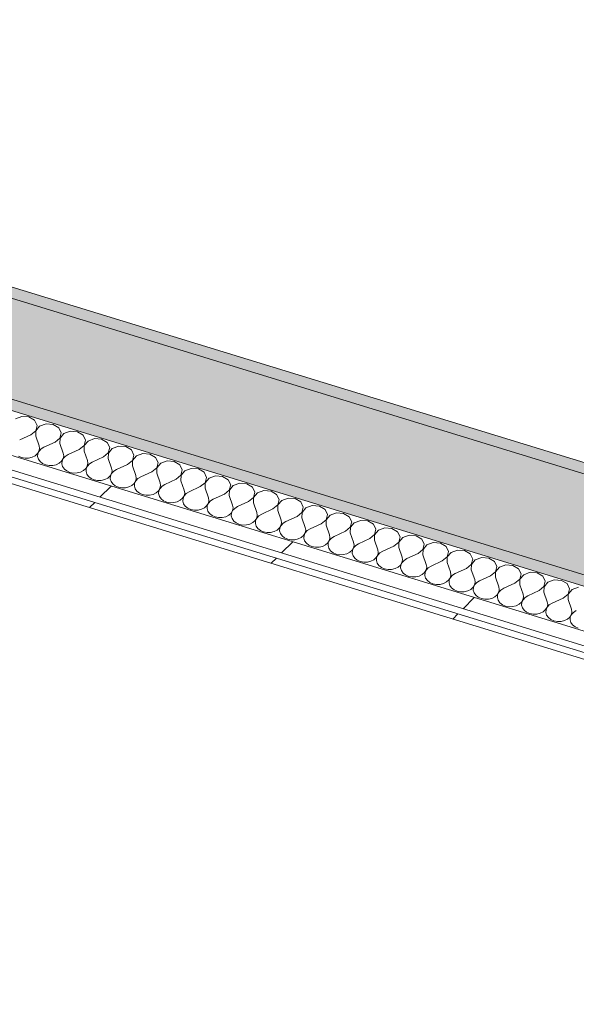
# Model space of a CAD drawing. Header units: millimetres. Extents: x -2220 to 52371, y -4077 to 6953.
# Tile 182 of 228: x 17683 to 18114, y 622 to 1385. Entities that reach past the tile are written whole.
import ezdxf

# ---------------------------------------------------------------- set-up
doc = ezdxf.new("R2010")
doc.units = ezdxf.units.MM
doc.header["$MEASUREMENT"] = 0
doc.linetypes.add('Wipeout_Contour', pattern=[1000, 0, -1000])
doc.layers.add('12_FAÇ_Façana', color=7, linetype='Continuous')
doc.layers.add('Nuevo_08_E_Envans secs', color=7, linetype='Continuous')
for name, color, linetype, lineweight, true_color in [('12_FAÇ_Façana_Pluma_Nº__102', 7, 'Continuous', 5, 0xcccccc), ('12_FAÇ_Façana_Pluma_Nº__176', 7, 'Continuous', 15, 0x93a0c6), ('Nuevo_08_E_Envans secs_Pluma_Nº__102', 7, 'Continuous', 5, 0xcccccc), ('Nuevo_08_E_Envans secs_Pluma_Nº__171', 171, 'Continuous', 13, 0xaaaaff), ('Nuevo_08_E_Envans secs_Pluma_Nº__177', 7, 'Continuous', 15, 0xf7e046)]:
    doc.layers.add(name, color=color, linetype=linetype, lineweight=lineweight, true_color=true_color)
doc.layers.add('12_FAÇ_Façana_Pluma_Nº__7', color=7, linetype='Continuous', lineweight=5)
doc.layers.add('Nuevo_08_E_Envans secs_Pluma_Nº__1', color=7, linetype='Continuous', lineweight=5)
pattern_1 = [(45, (0, 0), (-183.8478, 183.8478), [195, -65]), (45, (7e-14, 183.85), (-183.8478, 183.8478), [195, -65])]

# ---------------------------------------------------------------- blocks, each defined once
blk = doc.blocks.new('Elem Sección_35_1')
at = {"layer": '12_FAÇ_Façana_Pluma_Nº__102', "linetype": 'Continuous', "lineweight": 0, "true_color": 0xe5e5e5}
blk.add_hatch(color=254, dxfattribs=at).paths.add_polyline_path([(14824.05, 2045.05), (14788.31, 1977.62), (14798.16, 1974.6), (16646.38, 1407.41), (16766.44, 1370.56), (19098.86, 654.77), (19167.75, 633.63), (19203.48, 701.05), (19134.59, 722.19), (14833.89, 2042.03)])
at = {"layer": '12_FAÇ_Façana_Pluma_Nº__176', "linetype": 'Continuous', "lineweight": 0, "true_color": 0x495063}
for points in [[(14837.86, 2049.52), (14833.89, 2042.03), (19134.59, 722.19), (19138.56, 729.68)], [(16762.47, 1363.07), (19094.89, 647.28), (19098.86, 654.77), (16766.44, 1370.56)]]:
    blk.add_hatch(color=251, dxfattribs=at).paths.add_polyline_path(points)
at = {"layer": '12_FAÇ_Façana_Pluma_Nº__7', "color": 7, "linetype": 'Continuous', "lineweight": 5}
blk.add_line((14837.86, 2049.52), (19128.72, 732.71), dxfattribs=at)
at = {"layer": '12_FAÇ_Façana_Pluma_Nº__7', "color": 7, "linetype": 'Continuous', "lineweight": 5, "flags": 128}
for points in [[(14824.05, 2045.05), (14833.89, 2042.03), (19134.59, 722.19)], [(14788.31, 1977.62), (14798.16, 1974.6), (16646.38, 1407.41), (16659.17, 1403.48), (16671.96, 1399.55), (16740.85, 1378.41), (16753.65, 1374.49), (16766.44, 1370.56), (19098.86, 654.77)]]:
    blk.add_lwpolyline(points, dxfattribs=at)
blk = doc.blocks.new('*X128')
at = {"layer": 'Nuevo_08_E_Envans secs_Pluma_Nº__102', "color": 254, "linetype": 'Continuous', "lineweight": 5, "true_color": 0xcccccc}
for p, q in [((17685, 1077.89), (17680.02, 1076.07)), ((17690.49, 1077.44), (17685, 1077.89)), ((17694.85, 1074.86), (17690.49, 1077.44)), ((17696.78, 1070.92), (17694.85, 1074.86)), ((17695.7, 1066.8), (17696.78, 1070.92)), ((17698.76, 1070.32), (17695.78, 1066.78)), ((17703.74, 1072.14), (17698.76, 1070.32)), ((17709.24, 1071.69), (17703.74, 1072.14)), ((17713.6, 1069.11), (17709.24, 1071.69)), ((17715.53, 1065.17), (17713.6, 1069.11)), ((17691.94, 1063.72), (17683.29, 1059.74)), ((17691.94, 1063.72), (17695.7, 1066.8)), ((17695.78, 1066.78), (17695.69, 1062.57)), ((17695.69, 1062.57), (17698.29, 1055.14)), ((17710.68, 1057.97), (17714.45, 1061.05)), ((17714.53, 1061.02), (17714.43, 1056.82)), ((17714.45, 1061.05), (17715.53, 1065.17)), ((17717.51, 1064.56), (17714.53, 1061.02)), ((17722.49, 1066.38), (17717.51, 1064.56)), ((17727.98, 1065.94), (17722.49, 1066.38)), ((17732.34, 1063.36), (17727.98, 1065.94)), ((17734.27, 1059.42), (17732.34, 1063.36)), ((17741.23, 1060.63), (17736.25, 1058.81)), ((17746.73, 1060.18), (17741.23, 1060.63)), ((17698.19, 1050.94), (17698.62, 1053.03)), ((17699.87, 1052.65), (17698.27, 1050.91)), ((17698.62, 1053.03), (17698.29, 1055.14)), ((17702.04, 1053.99), (17699.87, 1052.65)), ((17710.68, 1057.97), (17702.04, 1053.99)), ((17714.43, 1056.82), (17717.03, 1049.39)), ((17729.43, 1052.22), (17733.2, 1055.3)), ((17733.27, 1055.27), (17733.18, 1051.07)), ((17733.2, 1055.3), (17734.27, 1059.42)), ((17736.25, 1058.81), (17733.27, 1055.27)), ((17751.09, 1057.61), (17746.73, 1060.18)), ((17753.02, 1053.67), (17751.09, 1057.61)), ((17751.94, 1049.54), (17753.02, 1053.67)), ((17755, 1053.06), (17752.02, 1049.52)), ((17759.98, 1054.88), (17755, 1053.06)), ((17765.47, 1054.43), (17759.98, 1054.88)), ((17769.84, 1051.85), (17765.47, 1054.43)), ((17682.32, 1047.08), (17684.74, 1046.03)), ((17684.74, 1046.03), (17687.44, 1045.51)), ((17687.44, 1045.51), (17690.23, 1045.58)), ((17690.23, 1045.58), (17692.89, 1046.22)), ((17692.89, 1046.22), (17695.21, 1047.4)), ((17695.21, 1047.4), (17697.03, 1049.01)), ((17697.03, 1049.01), (17698.19, 1050.94)), ((17697.35, 1048.91), (17697.19, 1046.79)), ((17697.19, 1046.79), (17697.8, 1044.72)), ((17698.27, 1050.91), (17697.35, 1048.91)), ((17715.77, 1043.26), (17716.94, 1045.18)), ((17717.02, 1045.16), (17716.1, 1043.16)), ((17716.94, 1045.18), (17717.37, 1047.28)), ((17718.62, 1046.9), (17717.02, 1045.16)), ((17717.37, 1047.28), (17717.03, 1049.39)), ((17720.78, 1048.24), (17718.62, 1046.9)), ((17729.43, 1052.22), (17720.78, 1048.24)), ((17733.18, 1051.07), (17735.78, 1043.63)), ((17748.18, 1046.47), (17739.53, 1042.48)), ((17748.18, 1046.47), (17751.94, 1049.54)), ((17752.02, 1049.52), (17751.92, 1045.32)), ((17751.92, 1045.32), (17754.52, 1037.88)), ((17771.77, 1047.91), (17769.84, 1051.85)), ((17770.69, 1043.79), (17771.77, 1047.91)), ((17773.74, 1047.31), (17770.76, 1043.77)), ((17778.73, 1049.12), (17773.74, 1047.31)), ((17784.22, 1048.68), (17778.73, 1049.12)), ((17788.58, 1046.1), (17784.22, 1048.68)), ((17790.51, 1042.16), (17788.58, 1046.1)), ((17697.8, 1044.72), (17699.12, 1042.85)), ((17699.12, 1042.85), (17701.07, 1041.33)), ((17701.07, 1041.33), (17703.48, 1040.27)), ((17703.48, 1040.27), (17706.19, 1039.76)), ((17706.19, 1039.76), (17708.98, 1039.83)), ((17708.98, 1039.83), (17711.63, 1040.47)), ((17711.63, 1040.47), (17713.96, 1041.64)), ((17713.96, 1041.64), (17715.77, 1043.26)), ((17716.1, 1043.16), (17715.94, 1041.04)), ((17715.94, 1041.04), (17716.54, 1038.96)), ((17716.54, 1038.96), (17717.87, 1037.1)), ((17732.7, 1035.89), (17734.52, 1037.5)), ((17734.52, 1037.5), (17735.68, 1039.43)), ((17734.84, 1037.4), (17734.68, 1035.28)), ((17735.76, 1039.41), (17734.84, 1037.4)), ((17735.68, 1039.43), (17736.12, 1041.53)), ((17737.36, 1041.15), (17735.76, 1039.41)), ((17736.12, 1041.53), (17735.78, 1043.63)), ((17739.53, 1042.48), (17737.36, 1041.15)), ((17754.86, 1035.78), (17754.52, 1037.88)), ((17766.92, 1040.71), (17758.27, 1036.73)), ((17766.92, 1040.71), (17770.69, 1043.79)), ((17770.76, 1043.77), (17770.67, 1039.56)), ((17770.67, 1039.56), (17773.27, 1032.13)), ((17785.67, 1034.96), (17789.43, 1038.04)), ((17789.51, 1038.01), (17789.42, 1033.81)), ((17789.43, 1038.04), (17790.51, 1042.16)), ((17792.49, 1041.55), (17789.51, 1038.01)), ((17797.47, 1043.37), (17792.49, 1041.55)), ((17802.96, 1042.92), (17797.47, 1043.37)), ((17807.33, 1040.35), (17802.96, 1042.92)), ((17809.26, 1036.41), (17807.33, 1040.35)), ((17816.22, 1037.62), (17811.24, 1035.8)), ((17821.71, 1037.17), (17816.22, 1037.62)), ((17717.87, 1037.1), (17719.81, 1035.58)), ((17719.81, 1035.58), (17722.23, 1034.52)), ((17722.23, 1034.52), (17724.93, 1034.01)), ((17724.93, 1034.01), (17727.72, 1034.07)), ((17727.72, 1034.07), (17730.38, 1034.72)), ((17730.38, 1034.72), (17732.7, 1035.89)), ((17734.68, 1035.28), (17735.29, 1033.21)), ((17735.29, 1033.21), (17736.61, 1031.35)), ((17736.61, 1031.35), (17738.56, 1029.82)), ((17738.56, 1029.82), (17740.97, 1028.77)), ((17749.12, 1028.97), (17751.45, 1030.14)), ((17751.45, 1030.14), (17753.26, 1031.75)), ((17753.26, 1031.75), (17754.43, 1033.68)), ((17753.59, 1031.65), (17753.43, 1029.53)), ((17754.51, 1033.65), (17753.59, 1031.65)), ((17754.43, 1033.68), (17754.86, 1035.78)), ((17756.11, 1035.39), (17754.51, 1033.65)), ((17758.27, 1036.73), (17756.11, 1035.39)), ((17773.18, 1027.93), (17773.61, 1030.02)), ((17773.61, 1030.02), (17773.27, 1032.13)), ((17777.02, 1030.98), (17774.85, 1029.64)), ((17785.67, 1034.96), (17777.02, 1030.98)), ((17789.42, 1033.81), (17792.01, 1026.38)), ((17804.41, 1029.21), (17808.18, 1032.28)), ((17808.25, 1032.26), (17808.16, 1028.06)), ((17808.18, 1032.28), (17809.26, 1036.41)), ((17811.24, 1035.8), (17808.25, 1032.26)), ((17826.07, 1034.59), (17821.71, 1037.17)), ((17828, 1030.66), (17826.07, 1034.59)), ((17826.92, 1026.53), (17828, 1030.66)), ((17829.98, 1030.05), (17827, 1026.51)), ((17834.96, 1031.87), (17829.98, 1030.05)), ((17840.45, 1031.42), (17834.96, 1031.87)), ((17844.82, 1028.84), (17840.45, 1031.42)), ((17740.97, 1028.77), (17743.68, 1028.25)), ((17743.68, 1028.25), (17746.47, 1028.32)), ((17746.47, 1028.32), (17749.12, 1028.97)), ((17753.43, 1029.53), (17754.03, 1027.46)), ((17754.03, 1027.46), (17755.36, 1025.59)), ((17755.36, 1025.59), (17757.3, 1024.07)), ((17757.3, 1024.07), (17759.72, 1023.01)), ((17759.72, 1023.01), (17762.43, 1022.5)), ((17762.43, 1022.5), (17765.21, 1022.57)), ((17765.21, 1022.57), (17767.87, 1023.21)), ((17767.87, 1023.21), (17770.19, 1024.39)), ((17770.19, 1024.39), (17772.01, 1026)), ((17772.01, 1026), (17773.18, 1027.93)), ((17772.34, 1025.9), (17772.17, 1023.78)), ((17772.17, 1023.78), (17772.78, 1021.71)), ((17773.25, 1027.9), (17772.34, 1025.9)), ((17774.85, 1029.64), (17773.25, 1027.9)), ((17790.75, 1020.24), (17791.92, 1022.17)), ((17792, 1022.15), (17791.08, 1020.14)), ((17791.92, 1022.17), (17792.35, 1024.27)), ((17793.6, 1023.89), (17792, 1022.15)), ((17792.35, 1024.27), (17792.01, 1026.38)), ((17795.76, 1025.23), (17793.6, 1023.89)), ((17804.41, 1029.21), (17795.76, 1025.23)), ((17808.16, 1028.06), (17810.76, 1020.62)), ((17823.16, 1023.46), (17814.51, 1019.47)), ((17823.16, 1023.46), (17826.92, 1026.53)), ((17827, 1026.51), (17826.91, 1022.3)), ((17826.91, 1022.3), (17829.51, 1014.87)), ((17846.75, 1024.9), (17844.82, 1028.84)), ((17845.67, 1020.78), (17846.75, 1024.9)), ((17848.73, 1024.29), (17845.74, 1020.76)), ((17853.71, 1026.11), (17848.73, 1024.29)), ((17859.2, 1025.67), (17853.71, 1026.11)), ((17863.56, 1023.09), (17859.2, 1025.67)), ((17865.49, 1019.15), (17863.56, 1023.09)), ((17772.78, 1021.71), (17774.1, 1019.84)), ((17774.1, 1019.84), (17776.05, 1018.32)), ((17776.05, 1018.32), (17778.47, 1017.26)), ((17778.47, 1017.26), (17781.17, 1016.75)), ((17781.17, 1016.75), (17783.96, 1016.82)), ((17783.96, 1016.82), (17786.62, 1017.46)), ((17786.62, 1017.46), (17788.94, 1018.63)), ((17788.94, 1018.63), (17790.75, 1020.24)), ((17791.08, 1020.14), (17790.92, 1018.03)), ((17790.92, 1018.03), (17791.52, 1015.95)), ((17791.52, 1015.95), (17792.85, 1014.09)), ((17807.68, 1012.88), (17809.5, 1014.49)), ((17809.5, 1014.49), (17810.67, 1016.42)), ((17810.74, 1016.4), (17809.83, 1014.39)), ((17810.67, 1016.42), (17811.1, 1018.52)), ((17812.34, 1018.13), (17810.74, 1016.4)), ((17811.1, 1018.52), (17810.76, 1020.62)), ((17814.51, 1019.47), (17812.34, 1018.13)), ((17829.84, 1012.76), (17829.51, 1014.87)), ((17841.9, 1017.7), (17833.25, 1013.72)), ((17841.9, 1017.7), (17845.67, 1020.78)), ((17845.74, 1020.76), (17845.65, 1016.55)), ((17845.65, 1016.55), (17848.25, 1009.12)), ((17860.65, 1011.95), (17864.41, 1015.03)), ((17864.49, 1015), (17864.4, 1010.8)), ((17864.41, 1015.03), (17865.49, 1019.15)), ((17867.47, 1018.54), (17864.49, 1015)), ((17872.45, 1020.36), (17867.47, 1018.54)), ((17877.95, 1019.91), (17872.45, 1020.36)), ((17882.31, 1017.34), (17877.95, 1019.91)), ((17884.24, 1013.4), (17882.31, 1017.34)), ((17891.2, 1014.61), (17886.22, 1012.79)), ((17896.69, 1014.16), (17891.2, 1014.61)), ((17792.85, 1014.09), (17794.79, 1012.57)), ((17794.79, 1012.57), (17797.21, 1011.51)), ((17797.21, 1011.51), (17799.92, 1010.99)), ((17799.92, 1010.99), (17802.7, 1011.06)), ((17802.7, 1011.06), (17805.36, 1011.71)), ((17805.36, 1011.71), (17807.68, 1012.88)), ((17809.83, 1014.39), (17809.66, 1012.27)), ((17809.66, 1012.27), (17810.27, 1010.2)), ((17810.27, 1010.2), (17811.59, 1008.33)), ((17811.59, 1008.33), (17813.54, 1006.81)), ((17824.11, 1005.95), (17826.43, 1007.13)), ((17826.43, 1007.13), (17828.25, 1008.74)), ((17828.25, 1008.74), (17829.41, 1010.67)), ((17828.57, 1008.64), (17828.41, 1006.52)), ((17829.49, 1010.64), (17828.57, 1008.64)), ((17829.41, 1010.67), (17829.84, 1012.76)), ((17831.09, 1012.38), (17829.49, 1010.64)), ((17833.25, 1013.72), (17831.09, 1012.38)), ((17848.16, 1004.91), (17848.59, 1007.01)), ((17848.59, 1007.01), (17848.25, 1009.12)), ((17852, 1007.97), (17849.84, 1006.63)), ((17860.65, 1011.95), (17852, 1007.97)), ((17864.4, 1010.8), (17867, 1003.37)), ((17879.39, 1006.2), (17883.16, 1009.27)), ((17883.24, 1009.25), (17883.14, 1005.05)), ((17883.16, 1009.27), (17884.24, 1013.4)), ((17886.22, 1012.79), (17883.24, 1009.25)), ((17901.05, 1011.58), (17896.69, 1014.16)), ((17902.98, 1007.64), (17901.05, 1011.58)), ((17901.91, 1003.52), (17902.98, 1007.64)), ((17904.96, 1007.04), (17901.98, 1003.5)), ((17909.94, 1008.85), (17904.96, 1007.04)), ((17915.44, 1008.41), (17909.94, 1008.85)), ((17919.8, 1005.83), (17915.44, 1008.41)), ((17813.54, 1006.81), (17815.96, 1005.76)), ((17815.96, 1005.76), (17818.66, 1005.24)), ((17818.66, 1005.24), (17821.45, 1005.31)), ((17821.45, 1005.31), (17824.11, 1005.95)), ((17828.41, 1006.52), (17829.01, 1004.45)), ((17829.01, 1004.45), (17830.34, 1002.58)), ((17830.34, 1002.58), (17832.29, 1001.06)), ((17832.29, 1001.06), (17834.7, 1000)), ((17834.7, 1000), (17837.41, 999.49)), ((17837.41, 999.49), (17840.19, 999.56)), ((17840.19, 999.56), (17842.85, 1000.2)), ((17842.85, 1000.2), (17845.18, 1001.37)), ((17845.18, 1001.37), (17846.99, 1002.99)), ((17846.99, 1002.99), (17848.16, 1004.91)), ((17847.32, 1002.89), (17847.16, 1000.77)), ((17847.16, 1000.77), (17847.76, 998.7)), ((17848.23, 1004.89), (17847.32, 1002.89)), ((17849.84, 1006.63), (17848.23, 1004.89)), ((17866.9, 999.16), (17867.33, 1001.26)), ((17868.58, 1000.88), (17866.98, 999.14)), ((17867.33, 1001.26), (17867, 1003.37)), ((17870.75, 1002.21), (17868.58, 1000.88)), ((17879.39, 1006.2), (17870.75, 1002.21)), ((17883.14, 1005.05), (17885.74, 997.61)), ((17898.14, 1000.44), (17889.49, 996.46)), ((17898.14, 1000.44), (17901.91, 1003.52)), ((17901.98, 1003.5), (17901.89, 999.29)), ((17901.89, 999.29), (17904.49, 991.86)), ((17921.73, 1001.89), (17919.8, 1005.83)), ((17920.65, 997.77), (17921.73, 1001.89)), ((17923.71, 1001.28), (17920.73, 997.74)), ((17928.69, 1003.1), (17923.71, 1001.28)), ((17934.18, 1002.66), (17928.69, 1003.1)), ((17938.55, 1000.08), (17934.18, 1002.66)), ((17940.48, 996.14), (17938.55, 1000.08)), ((17847.76, 998.7), (17849.09, 996.83)), ((17849.09, 996.83), (17851.03, 995.31)), ((17851.03, 995.31), (17853.45, 994.25)), ((17853.45, 994.25), (17856.15, 993.74)), ((17856.15, 993.74), (17858.94, 993.8)), ((17858.94, 993.8), (17861.6, 994.45)), ((17861.6, 994.45), (17863.92, 995.62)), ((17863.92, 995.62), (17865.74, 997.23)), ((17865.74, 997.23), (17866.9, 999.16)), ((17866.06, 997.13), (17865.9, 995.01)), ((17865.9, 995.01), (17866.51, 992.94)), ((17866.98, 999.14), (17866.06, 997.13)), ((17866.51, 992.94), (17867.83, 991.08)), ((17884.48, 991.48), (17885.65, 993.41)), ((17885.73, 993.39), (17884.81, 991.38)), ((17885.65, 993.41), (17886.08, 995.51)), ((17887.33, 995.12), (17885.73, 993.39)), ((17886.08, 995.51), (17885.74, 997.61)), ((17889.49, 996.46), (17887.33, 995.12)), ((17904.83, 989.75), (17904.49, 991.86)), ((17916.89, 994.69), (17908.24, 990.71)), ((17916.89, 994.69), (17920.65, 997.77)), ((17920.73, 997.74), (17920.63, 993.54)), ((17920.63, 993.54), (17923.23, 986.11)), ((17935.63, 988.94), (17939.4, 992.01)), ((17939.47, 991.99), (17939.38, 987.79)), ((17939.4, 992.01), (17940.48, 996.14)), ((17942.45, 995.53), (17939.47, 991.99)), ((17947.44, 997.35), (17942.45, 995.53)), ((17952.93, 996.9), (17947.44, 997.35)), ((17957.29, 994.32), (17952.93, 996.9)), ((17959.22, 990.39), (17957.29, 994.32)), ((17966.18, 991.6), (17961.2, 989.78)), ((17971.67, 991.15), (17966.18, 991.6)), ((17867.83, 991.08), (17869.78, 989.56)), ((17869.78, 989.56), (17872.19, 988.5)), ((17872.19, 988.5), (17874.9, 987.98)), ((17874.9, 987.98), (17877.69, 988.05)), ((17877.69, 988.05), (17880.34, 988.7)), ((17880.34, 988.7), (17882.67, 989.87)), ((17882.67, 989.87), (17884.48, 991.48)), ((17884.81, 991.38), (17884.65, 989.26)), ((17884.65, 989.26), (17885.25, 987.19)), ((17885.25, 987.19), (17886.58, 985.32)), ((17886.58, 985.32), (17888.52, 983.8)), ((17899.09, 982.94), (17901.41, 984.12)), ((17901.41, 984.12), (17903.23, 985.73)), ((17903.23, 985.73), (17904.4, 987.66)), ((17903.55, 985.63), (17903.39, 983.51)), ((17904.47, 987.63), (17903.55, 985.63)), ((17904.4, 987.66), (17904.83, 989.75)), ((17906.07, 989.37), (17904.47, 987.63)), ((17908.24, 990.71), (17906.07, 989.37)), ((17923.14, 981.9), (17923.57, 984)), ((17923.57, 984), (17923.23, 986.11)), ((17926.98, 984.96), (17924.82, 983.62)), ((17935.63, 988.94), (17926.98, 984.96)), ((17939.38, 987.79), (17941.98, 980.35)), ((17954.38, 983.19), (17958.14, 986.26)), ((17958.22, 986.24), (17958.13, 982.03)), ((17958.14, 986.26), (17959.22, 990.39)), ((17961.2, 989.78), (17958.22, 986.24)), ((17976.04, 988.57), (17971.67, 991.15)), ((17977.97, 984.63), (17976.04, 988.57)), ((17976.89, 980.51), (17977.97, 984.63)), ((17979.95, 984.03), (17976.96, 980.49)), ((17984.93, 985.84), (17979.95, 984.03)), ((17990.42, 985.4), (17984.93, 985.84)), ((17994.78, 982.82), (17990.42, 985.4)), ((17888.52, 983.8), (17890.94, 982.75)), ((17890.94, 982.75), (17893.64, 982.23)), ((17893.64, 982.23), (17896.43, 982.3)), ((17896.43, 982.3), (17899.09, 982.94)), ((17903.39, 983.51), (17904, 981.44)), ((17904, 981.44), (17905.32, 979.57)), ((17905.32, 979.57), (17907.27, 978.05)), ((17907.27, 978.05), (17909.68, 976.99)), ((17909.68, 976.99), (17912.39, 976.48)), ((17912.39, 976.48), (17915.18, 976.55)), ((17915.18, 976.55), (17917.83, 977.19)), ((17917.83, 977.19), (17920.16, 978.36)), ((17920.16, 978.36), (17921.97, 979.98)), ((17921.97, 979.98), (17923.14, 981.9)), ((17922.3, 979.88), (17922.14, 977.76)), ((17922.14, 977.76), (17922.74, 975.68)), ((17923.22, 981.88), (17922.3, 979.88)), ((17924.82, 983.62), (17923.22, 981.88)), ((17941.89, 976.15), (17942.32, 978.25)), ((17943.56, 977.86), (17941.96, 976.13)), ((17942.32, 978.25), (17941.98, 980.35)), ((17945.73, 979.2), (17943.56, 977.86)), ((17954.38, 983.19), (17945.73, 979.2)), ((17958.13, 982.03), (17960.72, 974.6)), ((17973.12, 977.43), (17964.47, 973.45)), ((17973.12, 977.43), (17976.89, 980.51)), ((17976.96, 980.49), (17976.87, 976.28)), ((17996.71, 978.88), (17994.78, 982.82)), ((17995.63, 974.76), (17996.71, 978.88)), ((17998.69, 978.27), (17995.71, 974.73)), ((18003.67, 980.09), (17998.69, 978.27)), ((18009.16, 979.64), (18003.67, 980.09)), ((18013.53, 977.07), (18009.16, 979.64)), ((18015.46, 973.13), (18013.53, 977.07)), ((17922.74, 975.68), (17924.07, 973.82)), ((17924.07, 973.82), (17926.01, 972.3)), ((17926.01, 972.3), (17928.43, 971.24)), ((17928.43, 971.24), (17931.14, 970.72)), ((17931.14, 970.72), (17933.92, 970.79)), ((17933.92, 970.79), (17936.58, 971.44)), ((17936.58, 971.44), (17938.9, 972.61)), ((17938.9, 972.61), (17940.72, 974.22)), ((17940.72, 974.22), (17941.89, 976.15)), ((17941.05, 974.12), (17940.88, 972)), ((17940.88, 972), (17941.49, 969.93)), ((17941.96, 976.13), (17941.05, 974.12)), ((17941.49, 969.93), (17942.81, 968.06)), ((17959.46, 968.47), (17960.63, 970.4)), ((17960.71, 970.37), (17959.79, 968.37)), ((17960.63, 970.4), (17961.06, 972.49)), ((17962.31, 972.11), (17960.71, 970.37)), ((17961.06, 972.49), (17960.72, 974.6)), ((17964.47, 973.45), (17962.31, 972.11)), ((17976.87, 976.28), (17979.47, 968.85)), ((17979.81, 966.74), (17979.47, 968.85)), ((17991.87, 971.68), (17983.22, 967.7)), ((17991.87, 971.68), (17995.63, 974.76)), ((17995.71, 974.73), (17995.62, 970.53)), ((17995.62, 970.53), (17998.22, 963.1)), ((18010.61, 965.93), (18014.38, 969)), ((18014.45, 968.98), (18014.36, 964.78)), ((18014.38, 969), (18015.46, 973.13)), ((18017.44, 972.52), (18014.45, 968.98)), ((18022.42, 974.34), (18017.44, 972.52)), ((18027.91, 973.89), (18022.42, 974.34)), ((18032.27, 971.31), (18027.91, 973.89)), ((18034.2, 967.37), (18032.27, 971.31)), ((17942.81, 968.06), (17944.76, 966.54)), ((17944.76, 966.54), (17947.18, 965.49)), ((17947.18, 965.49), (17949.88, 964.97)), ((17949.88, 964.97), (17952.67, 965.04)), ((17952.67, 965.04), (17955.33, 965.68)), ((17955.33, 965.68), (17957.65, 966.86)), ((17957.65, 966.86), (17959.46, 968.47)), ((17959.79, 968.37), (17959.63, 966.25)), ((17959.63, 966.25), (17960.23, 964.18)), ((17960.23, 964.18), (17961.56, 962.31)), ((17961.56, 962.31), (17963.5, 960.79)), ((17974.07, 959.93), (17976.4, 961.11)), ((17976.4, 961.11), (17978.21, 962.72)), ((17978.21, 962.72), (17979.38, 964.64)), ((17978.54, 962.62), (17978.37, 960.5)), ((17979.45, 964.62), (17978.54, 962.62)), ((17979.38, 964.64), (17979.81, 966.74)), ((17981.05, 966.36), (17979.45, 964.62)), ((17983.22, 967.7), (17981.05, 966.36)), ((17998.55, 960.99), (17998.22, 963.1)), ((18001.96, 961.95), (17999.8, 960.61)), ((18010.61, 965.93), (18001.96, 961.95)), ((18014.36, 964.78), (18016.96, 957.34)), ((18029.36, 960.17), (18033.12, 963.25)), ((18033.2, 963.23), (18033.11, 959.02)), ((18033.12, 963.25), (18034.2, 967.37)), ((18036.18, 966.77), (18033.2, 963.23)), ((18041.16, 968.59), (18036.18, 966.77)), ((18046.66, 968.14), (18041.16, 968.59)), ((18051.02, 965.56), (18046.66, 968.14)), ((18052.95, 961.62), (18051.02, 965.56)), ((18051.87, 957.5), (18052.95, 961.62)), ((18059.91, 962.83), (18054.93, 961.01)), ((18065.4, 962.39), (18059.91, 962.83)), ((18069.76, 959.81), (18065.4, 962.39)), ((17963.5, 960.79), (17965.92, 959.73)), ((17965.92, 959.73), (17968.63, 959.22)), ((17968.63, 959.22), (17971.41, 959.29)), ((17971.41, 959.29), (17974.07, 959.93)), ((17978.37, 960.5), (17978.98, 958.43)), ((17978.98, 958.43), (17980.3, 956.56)), ((17980.3, 956.56), (17982.25, 955.04)), ((17982.25, 955.04), (17984.67, 953.98)), ((17984.67, 953.98), (17987.37, 953.47)), ((17987.37, 953.47), (17990.16, 953.53)), ((17990.16, 953.53), (17992.82, 954.18)), ((17992.82, 954.18), (17995.14, 955.35)), ((17995.14, 955.35), (17996.96, 956.96)), ((17996.96, 956.96), (17998.12, 958.89)), ((17997.28, 956.86), (17997.12, 954.75)), ((17997.12, 954.75), (17997.72, 952.67)), ((17998.2, 958.87), (17997.28, 956.86)), ((17998.12, 958.89), (17998.55, 960.99)), ((17999.8, 960.61), (17998.2, 958.87)), ((18016.87, 953.14), (18017.3, 955.24)), ((18018.55, 954.85), (18016.94, 953.12)), ((18017.3, 955.24), (18016.96, 957.34)), ((18020.71, 956.19), (18018.55, 954.85)), ((18029.36, 960.17), (18020.71, 956.19)), ((18033.11, 959.02), (18035.71, 951.59)), ((18048.1, 954.42), (18039.46, 950.44)), ((18048.1, 954.42), (18051.87, 957.5)), ((18051.95, 957.47), (18051.85, 953.27)), ((18054.93, 961.01), (18051.95, 957.47)), ((18071.69, 955.87), (18069.76, 959.81)), ((18070.62, 951.75), (18071.69, 955.87)), ((18073.67, 955.26), (18070.69, 951.72)), ((18078.65, 957.08), (18073.67, 955.26)), ((18084.15, 956.63), (18078.65, 957.08)), ((18088.51, 954.06), (18084.15, 956.63)), ((18090.44, 950.12), (18088.51, 954.06)), ((17997.72, 952.67), (17999.05, 950.81)), ((17999.05, 950.81), (18001, 949.29)), ((18001, 949.29), (18003.41, 948.23)), ((18003.41, 948.23), (18006.12, 947.71)), ((18006.12, 947.71), (18008.91, 947.78)), ((18008.91, 947.78), (18011.56, 948.43)), ((18011.56, 948.43), (18013.89, 949.6)), ((18013.89, 949.6), (18015.7, 951.21)), ((18015.7, 951.21), (18016.87, 953.14)), ((18016.03, 951.11), (18015.87, 948.99)), ((18015.87, 948.99), (18016.47, 946.92)), ((18016.94, 953.12), (18016.03, 951.11)), ((18016.47, 946.92), (18017.8, 945.05)), ((18034.45, 945.46), (18035.61, 947.39)), ((18035.69, 947.36), (18034.77, 945.36)), ((18035.61, 947.39), (18036.04, 949.48)), ((18037.29, 949.1), (18035.69, 947.36)), ((18036.04, 949.48), (18035.71, 951.59)), ((18039.46, 950.44), (18037.29, 949.1)), ((18051.85, 953.27), (18054.45, 945.84)), ((18054.79, 943.73), (18054.45, 945.84)), ((18066.85, 948.67), (18058.2, 944.69)), ((18066.85, 948.67), (18070.62, 951.75)), ((18070.69, 951.72), (18070.6, 947.52)), ((18070.6, 947.52), (18073.2, 940.08)), ((18085.6, 942.92), (18089.36, 945.99)), ((18089.44, 945.97), (18089.34, 941.77)), ((18089.36, 945.99), (18090.44, 950.12)), ((18092.42, 949.51), (18089.44, 945.97)), ((18097.4, 951.33), (18092.42, 949.51)), ((18102.89, 950.88), (18097.4, 951.33)), ((18107.26, 948.3), (18102.89, 950.88)), ((18109.19, 944.36), (18107.26, 948.3)), ((18017.8, 945.05), (18019.74, 943.53)), ((18019.74, 943.53), (18022.16, 942.48)), ((18022.16, 942.48), (18024.86, 941.96)), ((18024.86, 941.96), (18027.65, 942.03)), ((18027.65, 942.03), (18030.31, 942.67)), ((18030.31, 942.67), (18032.63, 943.85)), ((18032.63, 943.85), (18034.45, 945.46)), ((18034.77, 945.36), (18034.61, 943.24)), ((18034.61, 943.24), (18035.22, 941.17)), ((18035.22, 941.17), (18036.54, 939.3)), ((18036.54, 939.3), (18038.49, 937.78)), ((18051.38, 938.09), (18053.19, 939.71)), ((18053.19, 939.71), (18054.36, 941.63)), ((18053.52, 939.61), (18053.36, 937.49)), ((18054.44, 941.61), (18053.52, 939.61)), ((18054.36, 941.63), (18054.79, 943.73)), ((18056.04, 943.35), (18054.44, 941.61)), ((18058.2, 944.69), (18056.04, 943.35)), ((18073.54, 937.98), (18073.2, 940.08)), ((18076.95, 938.93), (18074.78, 937.6)), ((18085.6, 942.92), (18076.95, 938.93)), ((18089.34, 941.77), (18091.94, 934.33)), ((18104.34, 937.16), (18108.11, 940.24)), ((18108.18, 940.22), (18108.09, 936.01)), ((18108.11, 940.24), (18109.19, 944.36)), ((18111.16, 943.76), (18108.18, 940.22)), ((18116.15, 945.57), (18111.16, 943.76)), ((18038.49, 937.78), (18040.9, 936.72)), ((18040.9, 936.72), (18043.61, 936.21)), ((18043.61, 936.21), (18046.4, 936.28)), ((18046.4, 936.28), (18049.05, 936.92)), ((18049.05, 936.92), (18051.38, 938.09)), ((18053.36, 937.49), (18053.96, 935.41)), ((18053.96, 935.41), (18055.29, 933.55)), ((18055.29, 933.55), (18057.23, 932.03)), ((18057.23, 932.03), (18059.65, 930.97)), ((18059.65, 930.97), (18062.35, 930.46)), ((18065.14, 930.52), (18067.8, 931.17)), ((18067.8, 931.17), (18070.12, 932.34)), ((18070.12, 932.34), (18071.94, 933.95)), ((18071.94, 933.95), (18073.11, 935.88)), ((18072.26, 933.85), (18072.1, 931.73)), ((18072.1, 931.73), (18072.71, 929.66)), ((18073.18, 935.86), (18072.26, 933.85)), ((18073.11, 935.88), (18073.54, 937.98)), ((18074.78, 937.6), (18073.18, 935.86)), ((18091.85, 930.13), (18092.28, 932.22)), ((18093.53, 931.84), (18091.93, 930.1)), ((18092.28, 932.22), (18091.94, 934.33)), ((18095.69, 933.18), (18093.53, 931.84)), ((18104.34, 937.16), (18095.69, 933.18)), ((18108.09, 936.01), (18110.69, 928.58)), ((18062.35, 930.46), (18065.14, 930.52)), ((18072.71, 929.66), (18074.03, 927.79)), ((18074.03, 927.79), (18075.98, 926.27)), ((18075.98, 926.27), (18078.4, 925.22)), ((18078.4, 925.22), (18081.1, 924.7)), ((18081.1, 924.7), (18083.89, 924.77)), ((18083.89, 924.77), (18086.54, 925.42)), ((18086.54, 925.42), (18088.87, 926.59)), ((18088.87, 926.59), (18090.68, 928.2)), ((18090.68, 928.2), (18091.85, 930.13)), ((18091.01, 928.1), (18090.85, 925.98)), ((18090.85, 925.98), (18091.45, 923.91)), ((18091.93, 930.1), (18091.01, 928.1)), ((18091.45, 923.91), (18092.78, 922.04)), ((18109.43, 922.45), (18110.6, 924.38)), ((18110.67, 924.35), (18109.76, 922.35)), ((18110.6, 924.38), (18111.03, 926.47)), ((18112.27, 926.09), (18110.67, 924.35)), ((18111.03, 926.47), (18110.69, 928.58)), ((18114.44, 927.43), (18112.27, 926.09)), ((18092.78, 922.04), (18094.72, 920.52)), ((18094.72, 920.52), (18097.14, 919.46)), ((18097.14, 919.46), (18099.85, 918.95)), ((18099.85, 918.95), (18102.63, 919.02)), ((18102.63, 919.02), (18105.29, 919.66)), ((18105.29, 919.66), (18107.61, 920.84)), ((18107.61, 920.84), (18109.43, 922.45)), ((18109.76, 922.35), (18109.59, 920.23)), ((18109.59, 920.23), (18110.2, 918.16)), ((18110.2, 918.16), (18111.52, 916.29)), ((18111.52, 916.29), (18113.47, 914.77)), ((18113.47, 914.77), (18115.89, 913.71))]:
    blk.add_line(p, q, dxfattribs=at)
blk = doc.blocks.new('Elem Sección_104_1')
at = {"layer": 'Nuevo_08_E_Envans secs', "lineweight": 0}
blk.add_blockref('*X128', (0, 0), dxfattribs=at)
at = {"color": 254, "linetype": 'Wipeout_Contour', "lineweight": 0, "ltscale": 71584.714887}
blk.add_wipeout([(16736.66, 1314.37), (18991.34, 622.44), (18993.72, 626.94), (16739.05, 1318.87)], dxfattribs=at).dxf.layer = 'Nuevo_08_E_Envans secs'
at = {"layer": 'Nuevo_08_E_Envans secs_Pluma_Nº__171', "linetype": 'Continuous', "lineweight": 13, "true_color": 0xaaaaff}
h = blk.add_hatch(dxfattribs=at)
h.set_pattern_fill('Panellat_HPL_0001', color=161, style=0, pattern_type=2)
h.set_pattern_definition(pattern_1)
h.paths.add_polyline_path([(16736.66, 1314.37), (18991.34, 622.44), (18993.72, 626.94), (16739.05, 1318.87)])
at = {"color": 254, "linetype": 'Wipeout_Contour', "lineweight": 0, "ltscale": 71648.881272}
blk.add_wipeout([(16741.43, 1323.36), (19014.8, 625.69), (19019.96, 635.43), (16746.59, 1333.1)], dxfattribs=at).dxf.layer = 'Nuevo_08_E_Envans secs'
at = {"layer": 'Nuevo_08_E_Envans secs_Pluma_Nº__177', "linetype": 'Continuous', "lineweight": 15, "true_color": 0xf7e046}
h = blk.add_hatch(dxfattribs=at)
h.set_pattern_fill('Panellat_HPL_0001', color=53, style=0, pattern_type=2)
h.set_pattern_definition(pattern_1)
h.paths.add_polyline_path([(16741.43, 1323.36), (19014.8, 625.69), (19019.96, 635.43), (16746.59, 1333.1)])
at = {"layer": 'Nuevo_08_E_Envans secs_Pluma_Nº__1', "color": 7, "linetype": 'Continuous', "lineweight": 5}
for p, q in [((16741.43, 1323.36), (19002.01, 629.62)), ((16736.66, 1314.37), (18985.43, 624.25)), ((16739.05, 1318.87), (18993.72, 626.94))]:
    blk.add_line(p, q, dxfattribs=at)
at = {"layer": 'Nuevo_08_E_Envans secs_Pluma_Nº__1', "color": 7, "linetype": 'Continuous', "lineweight": 5, "flags": 128}
for points in [[(16736.88, 1370.92), (16749.68, 1366.99), (16762.47, 1363.07), (19075.21, 653.32)], [(16721, 1340.95), (16733.8, 1337.03), (16746.59, 1333.1), (19019.96, 635.43)]]:
    blk.add_lwpolyline(points, dxfattribs=at)

msp = doc.modelspace()

# ---------------------------------------------------------------- block references
at = {"layer": '12_FAÇ_Façana', "lineweight": 0}
msp.add_blockref('Elem Sección_35_1', (0, 0), dxfattribs=at)

# ---------------------------------------------------------------- next in the draw order: block references
at = {"layer": 'Nuevo_08_E_Envans secs', "lineweight": 0}
msp.add_blockref('Elem Sección_104_1', (0, 0), dxfattribs=at)

doc.saveas('drawing.dxf')
